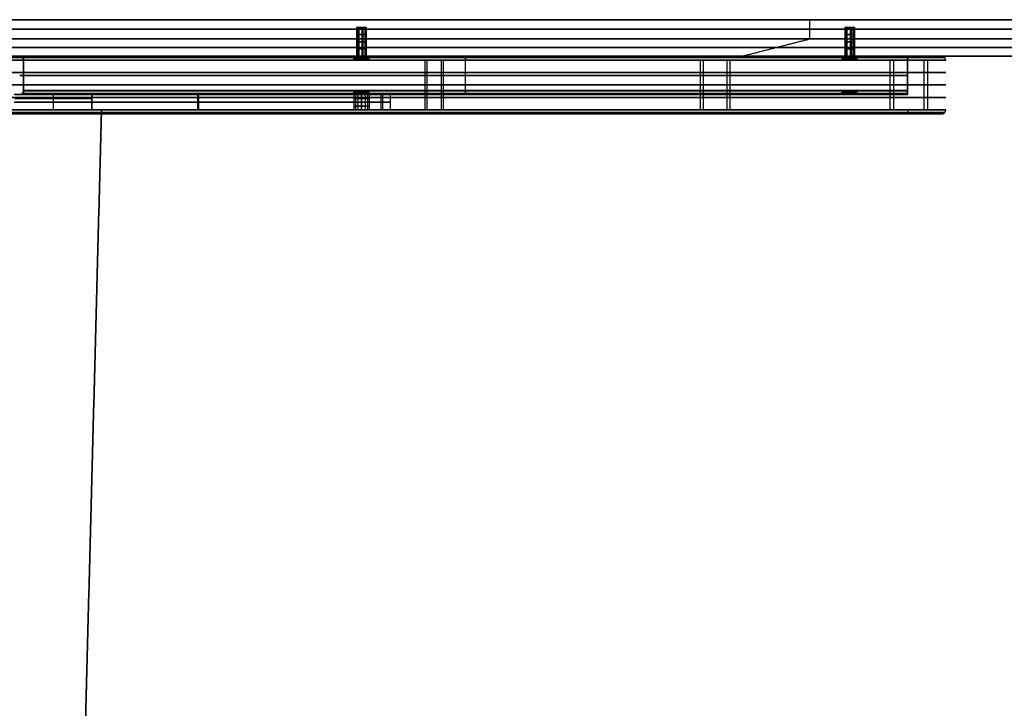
# Model space of a CAD drawing. Header units: millimetres. Extents: x -849 to 849, y -7 to 710.
# Tile 24 of 25: x 13 to 525, y 352 to 710. Entities that reach past the tile are written whole.
import ezdxf

# ---------------------------------------------------------------- set-up
doc = ezdxf.new("R2010")
doc.units = ezdxf.units.MM
doc.header["$MEASUREMENT"] = 0
for name, color, linetype in [('IGES LEVEL 10', 7, 'Continuous'), ('IGES LEVEL 11', 7, 'Continuous'), ('IGES LEVEL 13', 7, 'Continuous'), ('IGES LEVEL 15', 7, 'Continuous'), ('IGES LEVEL 3', 7, 'Continuous'), ('IGES LEVEL 8', 7, 'Continuous')]:
    doc.layers.add(name, color=color, linetype=linetype)

msp = doc.modelspace()

# ---------------------------------------------------------------- linework, layer by layer
at = {"layer": 'IGES LEVEL 10', "extrusion": (0, 1, 0)}
for centre, radius in [((0, 0, 691), 477.1), ((0, 0, 691), 492.9), ((0, 0, 689), 492.9), ((0, 0, 689), 477.1), ((0, 0, 688.9), 495), ((0, 0, 688.9), 477), ((0, 0, 688.9), 493), ((0, 0, 688.9), 475), ((0, 0, 663.1), 495), ((0, 0, 663.1), 477), ((0, 0, 663.1), 493), ((0, 0, 663.1), 475), ((0, 0, 663), 477.1), ((0, 0, 663), 492.9), ((0, 0, 661), 492.9), ((0, 0, 661), 477.1)]:
    msp.add_arc(centre, radius, 90, 270, dxfattribs=at)
at = {"layer": 'IGES LEVEL 10', "color": 253, "extrusion": (0, 1, 0)}
for centre, radius in [((0, 0, 691), 492.9), ((0, 0, 691), 477.1), ((0, 0, 691), 477.1), ((0, 0, 691), 492.9), ((0, 0, 689), 492.9), ((0, 0, 689), 477.1), ((0, 0, 689), 492.9), ((0, 0, 689), 477.1), ((0, 0, 688.9), 475), ((0, 0, 688.9), 495), ((0, 0, 688.9), 495), ((0, 0, 688.9), 493), ((0, 0, 688.9), 477), ((0, 0, 688.9), 477), ((0, 0, 688.9), 493), ((0, 0, 688.9), 475), ((0, 0, 682.45), 495), ((0, 0, 682.45), 477), ((0, 0, 682.45), 493), ((0, 0, 682.45), 475), ((0, 0, 676), 495), ((0, 0, 676), 477), ((0, 0, 676), 493), ((0, 0, 676), 475), ((0, 0, 669.55), 495), ((0, 0, 669.55), 477), ((0, 0, 669.55), 493), ((0, 0, 669.55), 475), ((0, 0, 663.1), 495), ((0, 0, 663.1), 495), ((0, 0, 663.1), 475), ((0, 0, 663.1), 477), ((0, 0, 663.1), 477), ((0, 0, 663.1), 493), ((0, 0, 663.1), 493), ((0, 0, 663.1), 475), ((0, 0, 663), 477.1), ((0, 0, 663), 492.9), ((0, 0, 663), 477.1), ((0, 0, 663), 492.9), ((0, 0, 661), 477.1), ((0, 0, 661), 492.9), ((0, 0, 661), 492.9), ((0, 0, 661), 477.1)]:
    msp.add_arc(centre, radius, 90, 270, dxfattribs=at)
at = {"layer": 'IGES LEVEL 10', "color": 253}
for points, weights in [([(0, 690.38, -475.62), (951.23, 690.38, -475.62), (951.23, 690.38, 475.62), (0, 690.38, 475.62)], [0.816490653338, 0.272163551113, 0.272163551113, 0.816490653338]), ([(0, 690.38, -494.38), (988.77, 690.38, -494.38), (988.77, 690.38, 494.38), (0, 690.38, 494.38)], [0.816490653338, 0.272163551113, 0.272163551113, 0.816490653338]), ([(0, 688.97, -492.97), (985.94, 688.97, -492.97), (985.94, 688.97, 492.97), (0, 688.97, 492.97)], [0.816490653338, 0.272163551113, 0.272163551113, 0.816490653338]), ([(0, 688.97, -477.03), (954.06, 688.97, -477.03), (954.06, 688.97, 477.03), (0, 688.97, 477.03)], [0.816490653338, 0.272163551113, 0.272163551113, 0.816490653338]), ([(477.1, 691), (475.87, 691), (475, 690.13), (475, 688.9)], [0.478289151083, 0.384897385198, 0.384897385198, 0.478289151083]), ([(477.1, 689), (477.04, 689), (477, 688.96), (477, 688.9)], [0.478289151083, 0.384897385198, 0.384897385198, 0.478289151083]), ([(495, 688.9), (495, 690.13), (494.13, 691), (492.9, 691)], [0.478289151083, 0.384897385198, 0.384897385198, 0.478289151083]), ([(493, 688.9), (493, 688.96), (492.96, 689), (492.9, 689)], [0.478289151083, 0.384897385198, 0.384897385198, 0.478289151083]), ([(0, 663.03, -477.03), (954.06, 663.03, -477.03), (954.06, 663.03, 477.03), (0, 663.03, 477.03)], [0.816490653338, 0.272163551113, 0.272163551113, 0.816490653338]), ([(0, 663.03, -492.97), (985.94, 663.03, -492.97), (985.94, 663.03, 492.97), (0, 663.03, 492.97)], [0.816490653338, 0.272163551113, 0.272163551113, 0.816490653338]), ([(0, 661.62, -494.38), (988.77, 661.62, -494.38), (988.77, 661.62, 494.38), (0, 661.62, 494.38)], [0.816490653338, 0.272163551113, 0.272163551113, 0.816490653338]), ([(0, 661.62, -475.62), (951.23, 661.62, -475.62), (951.23, 661.62, 475.62), (0, 661.62, 475.62)], [0.816490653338, 0.272163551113, 0.272163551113, 0.816490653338]), ([(475, 663.1), (475, 661.87), (475.87, 661), (477.1, 661)], [0.478289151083, 0.384897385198, 0.384897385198, 0.478289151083]), ([(477, 663.1), (477, 663.04), (477.04, 663), (477.1, 663)], [0.478289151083, 0.384897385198, 0.384897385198, 0.478289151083]), ([(492.9, 661), (494.13, 661), (495, 661.87), (495, 663.1)], [0.478289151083, 0.384897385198, 0.384897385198, 0.478289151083]), ([(492.9, 663), (492.96, 663), (493, 663.04), (493, 663.1)], [0.478289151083, 0.384897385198, 0.384897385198, 0.478289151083])]:
    msp.add_rational_spline(points, weights, degree=3, dxfattribs=at)
for points in [[(223.91, 688.9, 418.91), (223.91, 676, 418.91), (223.91, 663.1, 418.91)], [(224.86, 688.9, 420.68), (224.86, 676, 420.68), (224.86, 663.1, 420.68)], [(232.4, 688.9, 434.79), (232.4, 676, 434.79), (232.4, 663.1, 434.79)], [(233.34, 688.9, 436.55), (233.34, 676, 436.55), (233.34, 663.1, 436.55)], [(367.18, 688.9, -301.34), (367.18, 676, -301.34), (367.18, 663.1, -301.34)], [(368.73, 688.9, -302.61), (368.73, 676, -302.61), (368.73, 663.1, -302.61)], [(381.09, 688.9, -312.76), (381.09, 676, -312.76), (381.09, 663.1, -312.76)], [(382.64, 688.9, -314.02), (382.64, 676, -314.02), (382.64, 663.1, -314.02)], [(465.87, 688.9, 92.67), (465.87, 676, 92.67), (465.87, 663.1, 92.67)], [(467.83, 688.9, 93.06), (467.83, 676, 93.06), (467.83, 663.1, 93.06)], [(477.1, 691), (485, 691), (492.9, 691)], [(477.1, 689), (485, 689), (492.9, 689)], [(483.53, 688.9, 96.18), (483.53, 676, 96.18), (483.53, 663.1, 96.18)], [(485.49, 688.9, 96.57), (485.49, 676, 96.57), (485.49, 663.1, 96.57)], [(477.1, 663), (485, 663), (492.9, 663)], [(477.1, 661), (485, 661), (492.9, 661)]]:
    msp.add_open_spline(points, degree=2, dxfattribs=at)
at = {"layer": 'IGES LEVEL 11', "extrusion": (1, 0, -7.10543e-15)}
for centre, radius, start, end in [((688.9, 12.9, 15), 2.1, 0, 90), ((688.9, -12.9, 15), 2.1, 270, 0), ((688.9, -12.9, 15), 0.1, 270, 0), ((688.9, 12.9, 15), 0.1, 0, 90)]:
    msp.add_arc(centre, radius, start, end, dxfattribs=at)
at = {"layer": 'IGES LEVEL 11', "color": 253, "extrusion": (1, 0, -7.10543e-15)}
for centre, radius, start, end in [((688.9, 12.9, 15), 2.1, 0, 90), ((688.9, -12.9, 15), 2.1, 270, 0), ((688.9, 12.9, 15), 2.1, 0, 90), ((688.9, -12.9, 15), 2.1, 270, 0), ((688.9, -12.9, 15), 0.1, 270, 0), ((688.9, 12.9, 15), 0.1, 0, 90), ((688.9, -12.9, 15), 0.1, 270, 0), ((688.9, 12.9, 15), 0.1, 0, 90)]:
    msp.add_arc(centre, radius, start, end, dxfattribs=at)
at = {"layer": 'IGES LEVEL 11', "extrusion": (0, 1, 0)}
for centre, start, end in [((-190.9, 0, 691), 270, 90), ((-190.9, 0, 689), 270, 90), ((-190.9, 0, 691), 90, 270), ((-190.9, 0, 689), 90, 270), ((-445, 0, 691), 270, 90), ((-445, 0, 689), 270, 90), ((-445, 0, 691), 90, 270), ((-445, 0, 689), 90, 270), ((-190.9, 0, 673), 270, 90), ((-190.9, 0, 673), 90, 270), ((-445, 0, 673), 270, 90), ((-445, 0, 673), 90, 270), ((-190.9, 0, 671), 270, 90), ((-190.9, 0, 671), 90, 270), ((-445, 0, 671), 270, 90), ((-445, 0, 671), 90, 270)]:
    msp.add_arc(centre, 4, start, end, dxfattribs=at)
at = {"layer": 'IGES LEVEL 11', "color": 253, "extrusion": (0, 1, 0)}
for centre, start, end in [((-190.9, 0, 691), 270, 90), ((-190.9, 0, 690.5), 270, 90), ((-190.9, 0, 690), 270, 90), ((-190.9, 0, 689.5), 270, 90), ((-190.9, 0, 689), 270, 90), ((-190.9, 0, 689), 270, 90), ((-190.9, 0, 691), 90, 270), ((-190.9, 0, 690.5), 90, 270), ((-190.9, 0, 690), 90, 270), ((-190.9, 0, 689.5), 90, 270), ((-190.9, 0, 689), 90, 270), ((-190.9, 0, 689), 90, 270), ((-445, 0, 691), 270, 90), ((-445, 0, 690.5), 270, 90), ((-445, 0, 690), 270, 90), ((-445, 0, 689.5), 270, 90), ((-445, 0, 689), 270, 90), ((-445, 0, 689), 270, 90), ((-445, 0, 691), 90, 270), ((-445, 0, 690.5), 90, 270), ((-445, 0, 690), 90, 270), ((-445, 0, 689.5), 90, 270), ((-445, 0, 689), 90, 270), ((-445, 0, 689), 90, 270), ((-190.9, 0, 673), 270, 90), ((-190.9, 0, 673), 270, 90), ((-190.9, 0, 672.5), 270, 90), ((-190.9, 0, 672), 270, 90), ((-190.9, 0, 671.5), 270, 90), ((-190.9, 0, 673), 90, 270), ((-190.9, 0, 673), 90, 270), ((-190.9, 0, 672.5), 90, 270), ((-190.9, 0, 672), 90, 270), ((-190.9, 0, 671.5), 90, 270), ((-445, 0, 673), 270, 90), ((-445, 0, 673), 270, 90), ((-445, 0, 672.5), 270, 90), ((-445, 0, 672), 270, 90), ((-445, 0, 671.5), 270, 90), ((-445, 0, 673), 90, 270), ((-445, 0, 673), 90, 270), ((-445, 0, 672.5), 90, 270), ((-445, 0, 672), 90, 270), ((-445, 0, 671.5), 90, 270), ((-190.9, 0, 671), 270, 90), ((-190.9, 0, 671), 90, 270), ((-445, 0, 671), 270, 90), ((-445, 0, 671), 90, 270)]:
    msp.add_arc(centre, 4, start, end, dxfattribs=at)
at = {"layer": 'IGES LEVEL 11', "color": 253, "extrusion": (1, 0, 0)}
for centre, radius, start, end in [((688.9, 12.9, 245), 2.1, 360, 90), ((688.9, -12.9, 245), 2.1, 270, 360), ((688.9, -12.9, 245), 0.1, 270, 360), ((688.9, 12.9, 245), 0.1, 0, 90), ((688.9, -12.9, 475), 2.1, 270, 0), ((688.9, 12.9, 475), 2.1, 0, 90), ((688.9, 12.9, 475), 2.1, 0, 90), ((688.9, -12.9, 475), 2.1, 270, 0), ((688.9, 12.9, 475), 0.1, 0, 90), ((688.9, -12.9, 475), 0.1, 270, 0), ((688.9, -12.9, 475), 0.1, 270, 0), ((688.9, 12.9, 475), 0.1, 0, 90), ((673.1, 12.9, 245), 0.1, 90, 180), ((673.1, -12.9, 245), 0.1, 180, 270), ((673.1, -12.9, 245), 2.1, 180, 270), ((673.1, 12.9, 245), 2.1, 90, 180), ((673.1, 12.9, 475), 2.1, 90, 180), ((673.1, -12.9, 475), 2.1, 180, 270), ((673.1, -12.9, 475), 0.1, 180, 270), ((673.1, 12.9, 475), 0.1, 90, 180), ((673.1, 12.9, 475), 0.1, 90, 180), ((673.1, -12.9, 475), 0.1, 180, 270), ((673.1, -12.9, 475), 2.1, 180, 270), ((673.1, 12.9, 475), 2.1, 90, 180)]:
    msp.add_arc(centre, radius, start, end, dxfattribs=at)
at = {"layer": 'IGES LEVEL 11', "extrusion": (1, 0, 0)}
for centre, radius, start, end in [((688.9, 12.9, 475), 2.1, 0, 90), ((688.9, -12.9, 475), 2.1, 270, 0), ((688.9, -12.9, 475), 0.1, 270, 0), ((688.9, 12.9, 475), 0.1, 0, 90), ((673.1, 12.9, 475), 0.1, 90, 180), ((673.1, -12.9, 475), 0.1, 180, 270), ((673.1, -12.9, 475), 2.1, 180, 270), ((673.1, 12.9, 475), 2.1, 90, 180)]:
    msp.add_arc(centre, radius, start, end, dxfattribs=at)
at = {"layer": 'IGES LEVEL 11', "extrusion": (1, 5.04871e-29, -7.10543e-15)}
for radius in [0.1, 2.1]:
    msp.add_arc((673.1, 12.9, 15), radius, 90, 180, dxfattribs=at)
at = {"layer": 'IGES LEVEL 11', "extrusion": (1, 1.00974e-28, -7.10543e-15)}
for radius in [0.1, 2.1]:
    msp.add_arc((673.1, -12.9, 15), radius, 180, 270, dxfattribs=at)
at = {"layer": 'IGES LEVEL 11', "color": 253, "extrusion": (1, 5.04871e-29, -7.10543e-15)}
for radius in [2.1, 0.1, 0.1, 2.1]:
    msp.add_arc((673.1, 12.9, 15), radius, 90, 180, dxfattribs=at)
at = {"layer": 'IGES LEVEL 11', "color": 253, "extrusion": (1, 1.00974e-28, -7.10543e-15)}
for radius in [2.1, 0.1, 0.1, 2.1]:
    msp.add_arc((673.1, -12.9, 15), radius, 180, 270, dxfattribs=at)
at = {"layer": 'IGES LEVEL 11'}
for points in [[(15, 691, 12.9), (15, 691), (15, 691, -12.9)], [(475, 691, 12.9), (245, 691, 12.9), (15, 691, 12.9)], [(15, 691, -12.9), (245, 691, -12.9), (475, 691, -12.9)], [(15, 689, -12.9), (245, 689, -12.9), (475, 689, -12.9)], [(15, 689, 12.9), (15, 689), (15, 689, -12.9)], [(475, 689, 12.9), (245, 689, 12.9), (15, 689, 12.9)], [(15, 688.9, -15), (15, 681, -15), (15, 673.1, -15)], [(15, 673.1, 13), (15, 681, 13), (15, 688.9, 13)], [(15, 688.9, -13), (15, 681, -13), (15, 673.1, -13)], [(475, 688.9, -13), (245, 688.9, -13), (15, 688.9, -13)], [(15, 688.9, 13), (245, 688.9, 13), (475, 688.9, 13)], [(15, 673.1, 15), (15, 681, 15), (15, 688.9, 15)], [(15, 688.9, 15), (245, 688.9, 15), (475, 688.9, 15)], [(475, 688.9, -15), (245, 688.9, -15), (15, 688.9, -15)], [(190.9, 691, -4), (190.9, 690, -4), (190.9, 689, -4)], [(190.9, 689, 4), (190.9, 690, 4), (190.9, 691, 4)], [(445, 691, -4), (445, 690, -4), (445, 689, -4)], [(445, 689, 4), (445, 690, 4), (445, 691, 4)], [(475, 691, -12.9), (475, 691), (475, 691, 12.9)], [(475, 689, -12.9), (475, 689), (475, 689, 12.9)], [(475, 673.1, -15), (475, 681, -15), (475, 688.9, -15)], [(475, 688.9, 13), (475, 681, 13), (475, 673.1, 13)], [(475, 673.1, -13), (475, 681, -13), (475, 688.9, -13)], [(475, 688.9, 15), (475, 681, 15), (475, 673.1, 15)], [(475, 673.1, 13), (245, 673.1, 13), (15, 673.1, 13)], [(15, 673.1, -13), (245, 673.1, -13), (475, 673.1, -13)], [(15, 673.1, -15), (245, 673.1, -15), (475, 673.1, -15)], [(475, 673.1, 15), (245, 673.1, 15), (15, 673.1, 15)], [(15, 673, 12.9), (245, 673, 12.9), (475, 673, 12.9)], [(15, 673, -12.9), (15, 673), (15, 673, 12.9)], [(475, 673, -12.9), (245, 673, -12.9), (15, 673, -12.9)], [(190.9, 673, -4), (190.9, 672, -4), (190.9, 671, -4)], [(190.9, 671, 4), (190.9, 672, 4), (190.9, 673, 4)], [(445, 673, -4), (445, 672, -4), (445, 671, -4)], [(445, 671, 4), (445, 672, 4), (445, 673, 4)], [(475, 673, 12.9), (475, 673), (475, 673, -12.9)], [(15, 671, -12.9), (15, 671), (15, 671, 12.9)], [(475, 671, -12.9), (245, 671, -12.9), (15, 671, -12.9)], [(15, 671, 12.9), (245, 671, 12.9), (475, 671, 12.9)], [(475, 671, 12.9), (475, 671), (475, 671, -12.9)]]:
    msp.add_open_spline(points, degree=2, dxfattribs=at)
at = {"layer": 'IGES LEVEL 11', "color": 253}
for points in [[(15, 691, -12.9), (15, 691), (15, 691, 12.9)], [(15, 689), (15, 690), (15, 691)], [(475, 691, 12.9), (245, 691, 12.9), (15, 691, 12.9)], [(15, 691, 12.9), (15, 691), (15, 691, -12.9)], [(15, 691, -12.9), (245, 691, -12.9), (475, 691, -12.9)], [(475, 691, 12.9), (245, 691, 12.9), (15, 691, 12.9)], [(15, 691), (100.95, 691), (186.9, 691)], [(15, 691, -12.9), (245, 691, -12.9), (475, 691, -12.9)], [(475, 690.52, 14.23), (245, 690.52, 14.23), (15, 690.52, 14.23)], [(475, 690.38, -14.38), (245, 690.38, -14.38), (15, 690.38, -14.38)], [(15, 689, 12.9), (15, 689), (15, 689, -12.9)], [(15, 689, -12.9), (245, 689, -12.9), (475, 689, -12.9)], [(15, 689, 12.9), (15, 689), (15, 689, -12.9)], [(15, 689, -12.9), (245, 689, -12.9), (475, 689, -12.9)], [(475, 689, 12.9), (245, 689, 12.9), (15, 689, 12.9)], [(15, 689), (100.95, 689), (186.9, 689)], [(475, 689, 12.9), (245, 689, 12.9), (15, 689, 12.9)], [(475, 688.98, 12.96), (245, 688.98, 12.96), (15, 688.98, 12.96)], [(475, 688.97, -12.97), (245, 688.97, -12.97), (15, 688.97, -12.97)], [(15, 688.9, 15), (15, 681, 15), (15, 673.1, 15)], [(15, 673.1, -15), (15, 681, -15), (15, 688.9, -15)], [(15, 688.9, -13), (15, 681, -13), (15, 673.1, -13)], [(15, 673.1, 13), (15, 681, 13), (15, 688.9, 13)], [(475, 688.9, -15), (245, 688.9, -15), (15, 688.9, -15)], [(15, 688.9, -15), (15, 681, -15), (15, 673.1, -15)], [(15, 673.1, 13), (15, 681, 13), (15, 688.9, 13)], [(15, 688.9, 13), (245, 688.9, 13), (475, 688.9, 13)], [(475, 688.9, -13), (245, 688.9, -13), (15, 688.9, -13)], [(15, 688.9, -13), (15, 681, -13), (15, 673.1, -13)], [(475, 688.9, -13), (245, 688.9, -13), (15, 688.9, -13)], [(15, 688.9, 13), (245, 688.9, 13), (475, 688.9, 13)], [(15, 673.1, 15), (15, 681, 15), (15, 688.9, 15)], [(15, 688.9, 15), (245, 688.9, 15), (475, 688.9, 15)], [(15, 688.9, 15), (245, 688.9, 15), (475, 688.9, 15)], [(475, 688.9, -15), (245, 688.9, -15), (15, 688.9, -15)], [(186.98, 689, -0.78), (186.98, 690, -0.78), (186.98, 691, -0.78)], [(187.81, 689, 2.54), (187.81, 690, 2.54), (187.81, 691, 2.54)], [(189.01, 689, -3.53), (189.01, 690, -3.53), (189.01, 691, -3.53)], [(190.9, 689, -4), (190.9, 690, -4), (190.9, 691, -4)], [(190.9, 691, 4), (190.9, 690, 4), (190.9, 689, 4)], [(190.9, 689, 4), (190.9, 690, 4), (190.9, 691, 4)], [(190.9, 691, -4), (190.9, 690, -4), (190.9, 689, -4)], [(192.79, 689, -3.53), (192.79, 690, -3.53), (192.79, 691, -3.53)], [(193.99, 689, 2.54), (193.99, 690, 2.54), (193.99, 691, 2.54)], [(194.82, 689, -0.78), (194.82, 690, -0.78), (194.82, 691, -0.78)], [(194.9, 691), (317.95, 691), (441, 691)], [(194.9, 689), (317.95, 689), (441, 689)], [(245, 691, 12.9), (245, 691), (245, 691, -12.9)], [(245, 689, 12.9), (245, 689), (245, 689, -12.9)], [(245, 673.1, -15), (245, 681, -15), (245, 688.9, -15)], [(245, 673.1, 13), (245, 681, 13), (245, 688.9, 13)], [(245, 673.1, -13), (245, 681, -13), (245, 688.9, -13)], [(245, 673.1, 15), (245, 681, 15), (245, 688.9, 15)], [(441.08, 689, -0.78), (441.08, 690, -0.78), (441.08, 691, -0.78)], [(441.91, 689, 2.54), (441.91, 690, 2.54), (441.91, 691, 2.54)], [(443.11, 689, -3.53), (443.11, 690, -3.53), (443.11, 691, -3.53)], [(445, 689, -4), (445, 690, -4), (445, 691, -4)], [(445, 691, 4), (445, 690, 4), (445, 689, 4)], [(445, 689, 4), (445, 690, 4), (445, 691, 4)], [(445, 691, -4), (445, 690, -4), (445, 689, -4)], [(446.89, 689, -3.53), (446.89, 690, -3.53), (446.89, 691, -3.53)], [(448.09, 689, 2.54), (448.09, 690, 2.54), (448.09, 691, 2.54)], [(448.92, 689, -0.78), (448.92, 690, -0.78), (448.92, 691, -0.78)], [(449, 691), (462, 691), (475, 691)], [(449, 689), (462, 689), (475, 689)], [(475, 691, -12.9), (475, 691), (475, 691, 12.9)], [(475, 689), (475, 690), (475, 691)], [(475, 691, -12.9), (475, 691), (475, 691, 12.9)], [(475, 689, 12.9), (475, 689), (475, 689, -12.9)], [(475, 689, -12.9), (475, 689), (475, 689, 12.9)], [(475, 688.9, 15), (475, 681, 15), (475, 673.1, 15)], [(475, 673.1, -15), (475, 681, -15), (475, 688.9, -15)], [(475, 688.9, -13), (475, 681, -13), (475, 673.1, -13)], [(475, 673.1, 13), (475, 681, 13), (475, 688.9, 13)], [(475, 673.1, -15), (475, 681, -15), (475, 688.9, -15)], [(475, 688.9, 13), (475, 681, 13), (475, 673.1, 13)], [(475, 673.1, -13), (475, 681, -13), (475, 688.9, -13)], [(475, 688.9, 15), (475, 681, 15), (475, 673.1, 15)], [(15, 681, 15), (15, 681, 14), (15, 681, 13)], [(15, 681, -13), (15, 681, -14), (15, 681, -15)], [(15, 681, -15), (245, 681, -15), (475, 681, -15)], [(475, 681, 13), (245, 681, 13), (15, 681, 13)], [(15, 681, -13), (245, 681, -13), (475, 681, -13)], [(475, 681, 15), (245, 681, 15), (15, 681, 15)], [(475, 681, 15), (475, 681, 14), (475, 681, 13)], [(475, 681, -13), (475, 681, -14), (475, 681, -15)], [(15, 673.1, -15), (245, 673.1, -15), (475, 673.1, -15)], [(475, 673.1, 13), (245, 673.1, 13), (15, 673.1, 13)], [(475, 673.1, 13), (245, 673.1, 13), (15, 673.1, 13)], [(15, 673.1, -13), (245, 673.1, -13), (475, 673.1, -13)], [(15, 673.1, -13), (245, 673.1, -13), (475, 673.1, -13)], [(15, 673.1, -15), (245, 673.1, -15), (475, 673.1, -15)], [(475, 673.1, 15), (245, 673.1, 15), (15, 673.1, 15)], [(475, 673.1, 15), (245, 673.1, 15), (15, 673.1, 15)], [(475, 673.03, -12.97), (245, 673.03, -12.97), (15, 673.03, -12.97)], [(475, 673.02, 12.96), (245, 673.02, 12.96), (15, 673.02, 12.96)], [(15, 673, -12.9), (15, 673), (15, 673, 12.9)], [(15, 671), (15, 672), (15, 673)], [(15, 673, 12.9), (245, 673, 12.9), (475, 673, 12.9)], [(15, 673, -12.9), (15, 673), (15, 673, 12.9)], [(15, 673, 12.9), (245, 673, 12.9), (475, 673, 12.9)], [(475, 673, -12.9), (245, 673, -12.9), (15, 673, -12.9)], [(15, 673), (100.95, 673), (186.9, 673)], [(475, 673, -12.9), (245, 673, -12.9), (15, 673, -12.9)], [(475, 671.62, -14.38), (245, 671.62, -14.38), (15, 671.62, -14.38)], [(475, 671.48, 14.23), (245, 671.48, 14.23), (15, 671.48, 14.23)], [(186.98, 671, -0.78), (186.98, 672, -0.78), (186.98, 673, -0.78)], [(187.81, 671, 2.54), (187.81, 672, 2.54), (187.81, 673, 2.54)], [(189.01, 671, -3.53), (189.01, 672, -3.53), (189.01, 673, -3.53)], [(190.9, 671, -4), (190.9, 672, -4), (190.9, 673, -4)], [(190.9, 673, 4), (190.9, 672, 4), (190.9, 671, 4)], [(190.9, 671, 4), (190.9, 672, 4), (190.9, 673, 4)], [(190.9, 673, -4), (190.9, 672, -4), (190.9, 671, -4)], [(192.79, 671, -3.53), (192.79, 672, -3.53), (192.79, 673, -3.53)], [(193.99, 671, 2.54), (193.99, 672, 2.54), (193.99, 673, 2.54)], [(194.82, 671, -0.78), (194.82, 672, -0.78), (194.82, 673, -0.78)], [(194.9, 673), (317.95, 673), (441, 673)], [(245, 673, -12.9), (245, 673), (245, 673, 12.9)], [(441.08, 671, -0.78), (441.08, 672, -0.78), (441.08, 673, -0.78)], [(441.91, 671, 2.54), (441.91, 672, 2.54), (441.91, 673, 2.54)], [(443.11, 671, -3.53), (443.11, 672, -3.53), (443.11, 673, -3.53)], [(445, 671, -4), (445, 672, -4), (445, 673, -4)], [(445, 673, 4), (445, 672, 4), (445, 671, 4)], [(445, 671, 4), (445, 672, 4), (445, 673, 4)], [(445, 673, -4), (445, 672, -4), (445, 671, -4)], [(446.89, 671, -3.53), (446.89, 672, -3.53), (446.89, 673, -3.53)], [(448.09, 671, 2.54), (448.09, 672, 2.54), (448.09, 673, 2.54)], [(448.92, 671, -0.78), (448.92, 672, -0.78), (448.92, 673, -0.78)], [(449, 673), (462, 673), (475, 673)], [(475, 673, -12.9), (475, 673), (475, 673, 12.9)], [(475, 671), (475, 672), (475, 673)], [(475, 673, 12.9), (475, 673), (475, 673, -12.9)], [(15, 671, 12.9), (15, 671), (15, 671, -12.9)], [(475, 671, -12.9), (245, 671, -12.9), (15, 671, -12.9)], [(15, 671, -12.9), (15, 671), (15, 671, 12.9)], [(15, 671, 12.9), (245, 671, 12.9), (475, 671, 12.9)], [(475, 671, -12.9), (245, 671, -12.9), (15, 671, -12.9)], [(15, 671), (100.95, 671), (186.9, 671)], [(15, 671, 12.9), (245, 671, 12.9), (475, 671, 12.9)], [(194.9, 671), (317.95, 671), (441, 671)], [(245, 671, -12.9), (245, 671), (245, 671, 12.9)], [(449, 671), (462, 671), (475, 671)], [(475, 671, 12.9), (475, 671), (475, 671, -12.9)], [(475, 671, 12.9), (475, 671), (475, 671, -12.9)]]:
    msp.add_open_spline(points, degree=2, dxfattribs=at)
for points, knots in [([(190.9, 691, -4), (189.93, 691, -4), (189, 691, -3.65), (187.94, 691, -2.72), (187.67, 691, -2.4), (187.09, 691, -1.4), (186.9, 691, -0.71), (186.9, 691, 0.71), (187.09, 691, 1.4), (187.67, 691, 2.4), (187.94, 691, 2.72), (189, 691, 3.65), (189.93, 691, 4), (190.9, 691, 4)], [0, 0, 0, 0, 0.227769, 0.227769, 0.333071, 0.333071, 0.499998, 0.499998, 0.666957, 0.666957, 0.772207, 0.772207, 1, 1, 1, 1]), ([(190.9, 691, 4), (191.87, 691, 4), (192.8, 691, 3.65), (193.86, 691, 2.72), (194.13, 691, 2.4), (194.71, 691, 1.4), (194.9, 691, 0.71), (194.9, 691, -0.71), (194.71, 691, -1.4), (194.13, 691, -2.4), (193.86, 691, -2.72), (192.8, 691, -3.65), (191.87, 691, -4), (190.9, 691, -4)], [1, 1, 1, 1, 1.227769, 1.227769, 1.333071, 1.333071, 1.499998, 1.499998, 1.666957, 1.666957, 1.772207, 1.772207, 2, 2, 2, 2]), ([(445, 691, -4), (444.03, 691, -4), (443.1, 691, -3.65), (442.04, 691, -2.72), (441.77, 691, -2.4), (441.19, 691, -1.4), (441, 691, -0.71), (441, 691, 0.71), (441.19, 691, 1.4), (441.77, 691, 2.4), (442.04, 691, 2.72), (443.1, 691, 3.65), (444.03, 691, 4), (445, 691, 4)], [0, 0, 0, 0, 0.227769, 0.227769, 0.333071, 0.333071, 0.499998, 0.499998, 0.666957, 0.666957, 0.772207, 0.772207, 1, 1, 1, 1]), ([(445, 691, 4), (445.97, 691, 4), (446.9, 691, 3.65), (447.96, 691, 2.72), (448.23, 691, 2.4), (448.81, 691, 1.4), (449, 691, 0.71), (449, 691, -0.71), (448.81, 691, -1.4), (448.23, 691, -2.4), (447.96, 691, -2.72), (446.9, 691, -3.65), (445.97, 691, -4), (445, 691, -4)], [1, 1, 1, 1, 1.227769, 1.227769, 1.333071, 1.333071, 1.499998, 1.499998, 1.666957, 1.666957, 1.772207, 1.772207, 2, 2, 2, 2]), ([(190.9, 671, 4), (189.93, 671, 4), (189, 671, 3.65), (187.94, 671, 2.72), (187.67, 671, 2.4), (187.09, 671, 1.4), (186.9, 671, 0.71), (186.9, 671, -0.71), (187.09, 671, -1.4), (187.67, 671, -2.4), (187.94, 671, -2.72), (189, 671, -3.65), (189.93, 671, -4), (190.9, 671, -4)], [0, 0, 0, 0, 0.227769, 0.227769, 0.333071, 0.333071, 0.499998, 0.499998, 0.666957, 0.666957, 0.772207, 0.772207, 1, 1, 1, 1]), ([(190.9, 671, -4), (191.87, 671, -4), (192.8, 671, -3.65), (193.86, 671, -2.72), (194.13, 671, -2.4), (194.71, 671, -1.4), (194.9, 671, -0.71), (194.9, 671, 0.71), (194.71, 671, 1.4), (194.13, 671, 2.4), (193.86, 671, 2.72), (192.8, 671, 3.65), (191.87, 671, 4), (190.9, 671, 4)], [1, 1, 1, 1, 1.227769, 1.227769, 1.333071, 1.333071, 1.499998, 1.499998, 1.666957, 1.666957, 1.772207, 1.772207, 2, 2, 2, 2]), ([(445, 671, 4), (444.03, 671, 4), (443.1, 671, 3.65), (442.04, 671, 2.72), (441.77, 671, 2.4), (441.19, 671, 1.4), (441, 671, 0.71), (441, 671, -0.71), (441.19, 671, -1.4), (441.77, 671, -2.4), (442.04, 671, -2.72), (443.1, 671, -3.65), (444.03, 671, -4), (445, 671, -4)], [0, 0, 0, 0, 0.227769, 0.227769, 0.333071, 0.333071, 0.499998, 0.499998, 0.666957, 0.666957, 0.772207, 0.772207, 1, 1, 1, 1]), ([(445, 671, -4), (445.97, 671, -4), (446.9, 671, -3.65), (447.96, 671, -2.72), (448.23, 671, -2.4), (448.81, 671, -1.4), (449, 671, -0.71), (449, 671, 0.71), (448.81, 671, 1.4), (448.23, 671, 2.4), (447.96, 671, 2.72), (446.9, 671, 3.65), (445.97, 671, 4), (445, 671, 4)], [1, 1, 1, 1, 1.227769, 1.227769, 1.333071, 1.333071, 1.499998, 1.499998, 1.666957, 1.666957, 1.772207, 1.772207, 2, 2, 2, 2])]:
    msp.add_open_spline(points, degree=3, knots=knots, dxfattribs=at)
at = {"layer": 'IGES LEVEL 13', "color": 253}
for centre, start, end in [((12.9, 688.9), 0, 90), ((12.9, 673.1), 270, 360)]:
    msp.add_arc(centre, 2.1, start, end, dxfattribs=at)
at = {"layer": 'IGES LEVEL 13', "color": 253, "extrusion": (0, 1, 0)}
for start, end in [(91.5683, 91.8096), (268.1904, 268.4317)]:
    msp.add_arc((0, 0, 681), 475, start, end, dxfattribs=at)
at = {"layer": 'IGES LEVEL 13'}
for points in [[(12.9, 691, 474.82), (13.45, 691, 474.81), (14, 690.77, 474.79), (14.77, 690, 474.77), (15, 689.45, 474.76), (15, 688.9, 474.76)], [(15, 688.9, -474.76), (15, 689.45, -474.76), (14.77, 690, -474.77), (14, 690.77, -474.79), (13.45, 691, -474.81), (12.9, 691, -474.82)], [(15, 673.1, 474.76), (15, 672.55, 474.76), (14.77, 672, 474.77), (14, 671.23, 474.79), (13.45, 671, 474.81), (12.9, 671, 474.82)], [(12.9, 671, -474.82), (13.45, 671, -474.81), (14, 671.23, -474.79), (14.77, 672, -474.77), (15, 672.54, -474.76), (15, 673.1, -474.76)]]:
    msp.add_open_spline(points, degree=3, knots=[0, 0, 0, 0, 0.5, 0.5, 1, 1, 1, 1], dxfattribs=at)
at = {"layer": 'IGES LEVEL 13', "color": 253}
for points, knots in [([(15, 688.9, 474.76), (15, 689.45, 474.76), (14.77, 690, 474.77), (14, 690.77, 474.79), (13.45, 691, 474.81), (12.9, 691, 474.82)], [2.054322, 2.054322, 2.054322, 2.054322, 2.554322, 2.554322, 3.054322, 3.054322, 3.054322, 3.054322]), ([(12.9, 691, -474.82), (13.45, 691, -474.81), (14, 690.77, -474.79), (14.77, 690, -474.77), (15, 689.45, -474.76), (15, 688.9, -474.76)], [1.027161, 1.027161, 1.027161, 1.027161, 1.527161, 1.527161, 2.027161, 2.027161, 2.027161, 2.027161]), ([(15, 688.9, -474.76), (15, 689.45, -474.76), (14.77, 690, -474.77), (14, 690.77, -474.79), (13.45, 691, -474.81), (12.9, 691, -474.82)], [0, 0, 0, 0, 0.5, 0.5, 1, 1, 1, 1]), ([(12.9, 691, 474.82), (13.45, 691, 474.81), (14, 690.77, 474.79), (14.77, 690, 474.77), (15, 689.45, 474.76), (15, 688.9, 474.76)], [2, 2, 2, 2, 2.5, 2.5, 3, 3, 3, 3]), ([(12.9, 671, 474.82), (13.45, 671, 474.81), (14, 671.23, 474.79), (14.77, 672, 474.77), (15, 672.55, 474.76), (15, 673.1, 474.76)], [0.0543225, 0.0543225, 0.0543225, 0.0543225, 0.5543225, 0.5543225, 1.0543225, 1.0543225, 1.0543225, 1.0543225]), ([(15, 673.1, -474.76), (15, 672.54, -474.76), (14.77, 672, -474.77), (14, 671.23, -474.79), (13.45, 671, -474.81), (12.9, 671, -474.82)], [3.0271612, 3.0271612, 3.0271612, 3.0271612, 3.5271612, 3.5271612, 4.0271612, 4.0271612, 4.0271612, 4.0271612]), ([(12.9, 671, -474.82), (13.45, 671, -474.81), (14, 671.23, -474.79), (14.77, 672, -474.77), (15, 672.54, -474.76), (15, 673.1, -474.76)], [0, 0, 0, 0, 0.5, 0.5, 1, 1, 1, 1]), ([(15, 673.1, 474.76), (15, 672.55, 474.76), (14.77, 672, 474.77), (14, 671.23, 474.79), (13.45, 671, 474.81), (12.9, 671, 474.82)], [2, 2, 2, 2, 2.5, 2.5, 3, 3, 3, 3])]:
    msp.add_open_spline(points, degree=3, knots=knots, dxfattribs=at)
for points in [[(14.23, 690.52, -474.79), (14.23, 690.52, 0), (14.23, 690.52, 474.79)], [(15, 673.1, 474.76), (15, 681, 474.76), (15, 688.9, 474.76)], [(15, 688.9, -474.76), (15, 681, -474.76), (15, 673.1, -474.76)], [(15, 688.9, 474.76), (15, 688.9), (15, 688.9, -474.76)], [(15, 673.1, 474.76), (15, 681, 474.76), (15, 688.9, 474.76)], [(15, 688.9, 474.76), (15, 688.9), (15, 688.9, -474.76)], [(15, 688.9, -474.76), (15, 681, -474.76), (15, 673.1, -474.76)], [(15, 673.1), (15, 681), (15, 688.9)], [(15, 681, -474.76), (15, 681), (15, 681, 474.76)], [(14.23, 671.48, -474.79), (14.23, 671.48, 0), (14.23, 671.48, 474.79)], [(15, 673.1, -474.76), (15, 673.1), (15, 673.1, 474.76)], [(15, 673.1, -474.76), (15, 673.1), (15, 673.1, 474.76)]]:
    msp.add_open_spline(points, degree=2, dxfattribs=at)
at = {"layer": 'IGES LEVEL 13'}
for points in [[(15, 688.9, -474.76), (15, 681, -474.76), (15, 673.1, -474.76)], [(15, 688.9, 474.76), (15, 688.9), (15, 688.9, -474.76)], [(15, 673.1, 474.76), (15, 681, 474.76), (15, 688.9, 474.76)], [(15, 673.1, -474.76), (15, 673.1), (15, 673.1, 474.76)]]:
    msp.add_open_spline(points, degree=2, dxfattribs=at)
at = {"layer": 'IGES LEVEL 15', "extrusion": (0, 1, 0)}
for centre, start, end in [((-190.9, 0, 706), 225, 45), ((-190.9, 0, 706), 45, 225), ((-445, 0, 706), 225, 45), ((-445, 0, 706), 45, 225), ((-190.9, 0, 691), 225, 45), ((-190.9, 0, 691), 45, 225), ((-445, 0, 691), 225, 45), ((-445, 0, 691), 45, 225)]:
    msp.add_arc(centre, 2.6, start, end, dxfattribs=at)
at = {"layer": 'IGES LEVEL 15', "color": 253, "extrusion": (0, 1, 0)}
for centre, start, end in [((-190.9, 0, 706), 225, 45), ((-190.9, 0, 706), 225, 45), ((-190.9, 0, 702.25), 225, 45), ((-190.9, 0, 706), 45, 225), ((-190.9, 0, 706), 45, 225), ((-190.9, 0, 702.25), 45, 225), ((-445, 0, 706), 225, 45), ((-445, 0, 706), 225, 45), ((-445, 0, 702.25), 225, 45), ((-445, 0, 706), 45, 225), ((-445, 0, 706), 45, 225), ((-445, 0, 702.25), 45, 225), ((-190.9, 0, 698.5), 225, 45), ((-190.9, 0, 698.5), 45, 225), ((-445, 0, 698.5), 225, 45), ((-445, 0, 698.5), 45, 225), ((-190.9, 0, 694.75), 225, 45), ((-190.9, 0, 694.75), 45, 225), ((-445, 0, 694.75), 225, 45), ((-445, 0, 694.75), 45, 225), ((-190.9, 0, 691), 225, 45), ((-190.9, 0, 691), 225, 45), ((-190.9, 0, 691), 45, 225), ((-190.9, 0, 691), 45, 225), ((-445, 0, 691), 225, 45), ((-445, 0, 691), 225, 45), ((-445, 0, 691), 45, 225), ((-445, 0, 691), 45, 225)]:
    msp.add_arc(centre, 2.6, start, end, dxfattribs=at)
at = {"layer": 'IGES LEVEL 15', "color": 253}
for points in [[(-424.26, 710, 424.26), (0, 710), (424.26, 710, -424.26)], [(-424.26, 710, -424.26), (0, 710), (424.26, 710, 424.26)], [(0, 710, -848.53), (424.26, 710, -424.26), (848.53, 710)], [(848.53, 710), (424.26, 710, 424.26), (0, 710, 848.53)], [(848.53, 710), (424.26, 710, -424.26), (0, 710, -848.53)], [(0, 710, 848.53), (424.26, 710, 424.26), (848.53, 710)], [(424.26, 700, -424.26), (424.26, 705, -424.26), (424.26, 710, -424.26)], [(424.26, 700, 424.26), (424.26, 705, 424.26), (424.26, 710, 424.26)], [(0, 705, -848.53), (424.26, 705, -424.26), (848.53, 705)], [(848.53, 705), (424.26, 705, 424.26), (0, 705, 848.53)], [(188.31, 706, -0.25), (188.31, 698.5, -0.25), (188.31, 691, -0.25)], [(192.74, 706, -1.84), (190.9, 706), (189.06, 706, 1.84)], [(192.74, 706, 1.84), (190.9, 706), (189.06, 706, -1.84)], [(189.06, 691, 1.84), (189.06, 698.5, 1.84), (189.06, 706, 1.84)], [(189.06, 706, 1.84), (189.06, 698.5, 1.84), (189.06, 691, 1.84)], [(189.46, 706, -2.16), (189.46, 698.5, -2.16), (189.46, 691, -2.16)], [(191.15, 706, 2.59), (191.15, 698.5, 2.59), (191.15, 691, 2.59)], [(191.65, 706, -2.49), (191.65, 698.5, -2.49), (191.65, 691, -2.49)], [(192.74, 706, -1.84), (192.74, 698.5, -1.84), (192.74, 691, -1.84)], [(192.74, 691, -1.84), (192.74, 698.5, -1.84), (192.74, 706, -1.84)], [(193.06, 706, 1.44), (193.06, 698.5, 1.44), (193.06, 691, 1.44)], [(193.39, 706, -0.75), (193.39, 698.5, -0.75), (193.39, 691, -0.75)], [(442.41, 706, -0.25), (442.41, 698.5, -0.25), (442.41, 691, -0.25)], [(446.84, 706, -1.84), (445, 706), (443.16, 706, 1.84)], [(446.84, 706, 1.84), (445, 706), (443.16, 706, -1.84)], [(443.16, 691, 1.84), (443.16, 698.5, 1.84), (443.16, 706, 1.84)], [(443.16, 706, 1.84), (443.16, 698.5, 1.84), (443.16, 691, 1.84)], [(443.56, 706, -2.16), (443.56, 698.5, -2.16), (443.56, 691, -2.16)], [(445.25, 706, 2.59), (445.25, 698.5, 2.59), (445.25, 691, 2.59)], [(445.75, 706, -2.49), (445.75, 698.5, -2.49), (445.75, 691, -2.49)], [(446.84, 706, -1.84), (446.84, 698.5, -1.84), (446.84, 691, -1.84)], [(446.84, 691, -1.84), (446.84, 698.5, -1.84), (446.84, 706, -1.84)], [(447.16, 706, 1.44), (447.16, 698.5, 1.44), (447.16, 691, 1.44)], [(447.49, 706, -0.75), (447.49, 698.5, -0.75), (447.49, 691, -0.75)], [(848.53, 700), (424.26, 700, 424.26), (0, 700, 848.53)], [(0, 700, -848.53), (424.26, 700, -424.26), (848.53, 700)], [(0, 700, -848.53), (424.26, 700, -424.26), (848.53, 700)], [(848.53, 700), (424.26, 700, 424.26), (0, 700, 848.53)], [(388.91, 691, 388.91), (406.59, 695.5, 406.59), (424.26, 700, 424.26)], [(388.91, 691, -388.91), (406.59, 695.5, -406.59), (424.26, 700, -424.26)], [(813.17, 695.5, 0), (406.59, 695.5, 406.59), (0, 695.5, 813.17)], [(0, 695.5, -813.17), (406.59, 695.5, -406.59), (813.17, 695.5, 0)], [(-388.91, 691, 388.91), (0, 691), (388.91, 691, -388.91)], [(-388.91, 691, -388.91), (0, 691), (388.91, 691, 388.91)], [(0, 691, 777.82), (388.91, 691, 388.91), (777.82, 691)], [(777.82, 691), (388.91, 691, -388.91), (0, 691, -777.82)], [(0, 691, -777.82), (388.91, 691, -388.91), (777.82, 691)], [(777.82, 691), (388.91, 691, 388.91), (0, 691, 777.82)]]:
    msp.add_open_spline(points, degree=2, dxfattribs=at)
at = {"layer": 'IGES LEVEL 15'}
for points in [[(848.53, 710), (424.26, 710, -424.26), (0, 710, -848.53)], [(0, 710, 848.53), (424.26, 710, 424.26), (848.53, 710)], [(189.06, 706, 1.84), (189.06, 698.5, 1.84), (189.06, 691, 1.84)], [(192.74, 691, -1.84), (192.74, 698.5, -1.84), (192.74, 706, -1.84)], [(443.16, 706, 1.84), (443.16, 698.5, 1.84), (443.16, 691, 1.84)], [(446.84, 691, -1.84), (446.84, 698.5, -1.84), (446.84, 706, -1.84)], [(0, 700, -848.53), (424.26, 700, -424.26), (848.53, 700)], [(848.53, 700), (424.26, 700, 424.26), (0, 700, 848.53)], [(777.82, 691), (388.91, 691, 388.91), (0, 691, 777.82)], [(0, 691, -777.82), (388.91, 691, -388.91), (777.82, 691)]]:
    msp.add_open_spline(points, degree=2, dxfattribs=at)
at = {"layer": 'IGES LEVEL 3'}
for points in [[(50.58, 669, 7.5), (30.54, 669, 7.5), (10.5, 669, 7.5)], [(10.5, 669, -7.5), (30.54, 669, -7.5), (50.58, 669, -7.5)], [(50.58, 663, 7.5), (50.58, 666, 7.5), (50.58, 669, 7.5)], [(50.58, 669, -7.5), (50.58, 666, -7.5), (50.58, 663, -7.5)], [(50.58, 669, -7.5), (50.58, 669), (50.58, 669, 7.5)], [(40.43, 84.27, 7.5), (48.01, 373.64, 7.5), (55.58, 663, 7.5)], [(55.58, 663, -7.5), (48.01, 373.64, -7.5), (40.43, 84.27, -7.5)], [(55.58, 663, 7.5), (53.08, 663, 7.5), (50.58, 663, 7.5)], [(50.58, 663, -7.5), (53.08, 663, -7.5), (55.58, 663, -7.5)], [(50.58, 663, -7.5), (50.58, 663), (50.58, 663, 7.5)], [(55.58, 663, -7.5), (55.58, 663), (55.58, 663, 7.5)]]:
    msp.add_open_spline(points, degree=2, dxfattribs=at)
at = {"layer": 'IGES LEVEL 3', "color": 253}
for points in [[(10.5, 669, 7.5), (30.54, 669, 7.5), (50.58, 669, 7.5)], [(10.5, 669, -7.5), (30.54, 669, -7.5), (50.58, 669, -7.5)], [(50.58, 669, 7.5), (30.54, 669, 7.5), (10.5, 669, 7.5)], [(10.5, 669, -7.5), (30.54, 669, -7.5), (50.58, 669, -7.5)], [(50.58, 669), (30.54, 669), (10.5, 669)], [(30.54, 669, -7.5), (30.54, 669), (30.54, 669, 7.5)], [(50.58, 669, 7.5), (50.58, 666, 7.5), (50.58, 663, 7.5)], [(50.58, 669, -7.5), (50.58, 666, -7.5), (50.58, 663, -7.5)], [(50.58, 663, 7.5), (50.58, 666, 7.5), (50.58, 669, 7.5)], [(50.58, 669, 7.5), (50.58, 669), (50.58, 669, -7.5)], [(50.58, 669, -7.5), (50.58, 666, -7.5), (50.58, 663, -7.5)], [(50.58, 663), (50.58, 666), (50.58, 669)], [(50.58, 669, -7.5), (50.58, 669), (50.58, 669, 7.5)], [(55.58, 663, 7.5), (48.01, 373.64, 7.5), (40.43, 84.27, 7.5)], [(55.58, 663, -7.5), (48.01, 373.64, -7.5), (40.43, 84.27, -7.5)], [(40.43, 84.27, 7.5), (48.01, 373.64, 7.5), (55.58, 663, 7.5)], [(55.58, 663, -7.5), (48.01, 373.64, -7.5), (40.43, 84.27, -7.5)], [(40.43, 84.27), (48.01, 373.64), (55.58, 663)], [(50.58, 666, -7.5), (50.58, 666), (50.58, 666, 7.5)], [(50.58, 663, 7.5), (53.08, 663, 7.5), (55.58, 663, 7.5)], [(50.58, 663, -7.5), (53.08, 663, -7.5), (55.58, 663, -7.5)], [(55.58, 663, 7.5), (53.08, 663, 7.5), (50.58, 663, 7.5)], [(50.58, 663, 7.5), (50.58, 663), (50.58, 663, -7.5)], [(50.58, 663, -7.5), (53.08, 663, -7.5), (55.58, 663, -7.5)], [(55.58, 663), (53.08, 663), (50.58, 663)], [(50.58, 663, -7.5), (50.58, 663), (50.58, 663, 7.5)], [(53.08, 663, -7.5), (53.08, 663), (53.08, 663, 7.5)], [(55.58, 663, 7.5), (55.58, 663), (55.58, 663, -7.5)], [(55.58, 663, -7.5), (55.58, 663), (55.58, 663, 7.5)], [(48.01, 373.64, 7.5), (48.01, 373.64), (48.01, 373.64, -7.5)]]:
    msp.add_open_spline(points, degree=2, dxfattribs=at)
at = {"layer": 'IGES LEVEL 8', "extrusion": (0, 1, 0)}
for centre, radius, start, end in [((-190.9, 0, 671), 4, 270, 90), ((-190.9, 0, 671), 4, 90, 270), ((-190.9, 0, 671), 15.01, 137.031, 227.0039), ((-190.9, 0, 663), 4, 270, 90), ((-190.9, 0, 663), 4, 90, 270), ((-190.9, 0, 663), 15.01, 137.031, 227.0039)]:
    msp.add_arc(centre, radius, start, end, dxfattribs=at)
at = {"layer": 'IGES LEVEL 8', "color": 253, "extrusion": (0, 1, 0)}
for centre, radius, start, end in [((-190.9, 0, 671), 4, 270, 90), ((-190.9, 0, 671), 4, 270, 90), ((-190.9, 0, 669), 4, 270, 90), ((-190.9, 0, 667), 4, 270, 90), ((-190.9, 0, 671), 4, 90, 270), ((-190.9, 0, 671), 4, 90, 270), ((-190.9, 0, 669), 4, 90, 270), ((-190.9, 0, 667), 4, 90, 270), ((-190.9, 0, 671), 15.01, 137.031, 227.0039), ((-190.9, 0, 671), 15.01, 137.031, 227.0039), ((-190.9, 0, 667), 15.01, 137.031, 227.0039), ((-190.9, 0, 665), 4, 270, 90), ((-190.9, 0, 663), 4, 270, 90), ((-190.9, 0, 663), 4, 270, 90), ((-190.9, 0, 665), 4, 90, 270), ((-190.9, 0, 663), 4, 90, 270), ((-190.9, 0, 663), 4, 90, 270), ((-190.9, 0, 663), 15.01, 137.031, 227.0039), ((-190.9, 0, 663), 15.01, 137.031, 227.0039)]:
    msp.add_arc(centre, radius, start, end, dxfattribs=at)
at = {"layer": 'IGES LEVEL 8'}
for points in [[(201.14, 671, -10.98), (105.67, 671, -106.43), (10.21, 671, -201.89)], [(10.5, 671, -7.5), (30.54, 671, -7.5), (50.59, 671, -7.5)], [(50.59, 671, 7.5), (30.54, 671, 7.5), (10.5, 671, 7.5)], [(10.61, 671, 201.51), (106.24, 671, 105.87), (201.88, 671, 10.23)], [(50.59, 671, -7.5), (50.59, 667, -7.5), (50.59, 663, -7.5)], [(50.59, 671, 7.5), (50.59, 667, 7.5), (50.59, 663, 7.5)], [(50.59, 671, -7.5), (50.59, 671), (50.59, 671, 7.5)], [(190.9, 663, 4), (190.9, 667, 4), (190.9, 671, 4)], [(190.9, 671, -4), (190.9, 667, -4), (190.9, 663, -4)], [(201.14, 663, -10.98), (201.14, 667, -10.98), (201.14, 671, -10.98)], [(201.88, 671, 10.23), (201.88, 667, 10.23), (201.88, 663, 10.23)], [(201.14, 663, -10.98), (105.67, 663, -106.43), (10.21, 663, -201.89)], [(50.59, 663, 7.5), (30.54, 663, 7.5), (10.5, 663, 7.5)], [(10.5, 663, -7.5), (30.54, 663, -7.5), (50.59, 663, -7.5)], [(10.61, 663, 201.51), (106.24, 663, 105.87), (201.88, 663, 10.23)], [(50.59, 663, -7.5), (50.59, 663), (50.59, 663, 7.5)]]:
    msp.add_open_spline(points, degree=2, dxfattribs=at)
at = {"layer": 'IGES LEVEL 8', "color": 253}
for points in [[(201.14, 671, -10.98), (105.67, 671, -106.43), (10.21, 671, -201.89)], [(201.14, 671, -10.98), (105.67, 671, -106.43), (10.21, 671, -201.89)], [(10.21, 667, -201.89), (105.67, 667, -106.43), (201.14, 667, -10.98)], [(50.59, 671, -7.5), (30.54, 671, -7.5), (10.5, 671, -7.5)], [(10.5, 671, 7.5), (30.54, 671, 7.5), (50.59, 671, 7.5)], [(50.59, 671, 7.5), (30.54, 671, 7.5), (10.5, 671, 7.5)], [(10.5, 671, -7.5), (30.54, 671, -7.5), (50.59, 671, -7.5)], [(10.5, 667, -7.5), (30.54, 667, -7.5), (50.59, 667, -7.5)], [(50.59, 667, 7.5), (30.54, 667, 7.5), (10.5, 667, 7.5)], [(10.61, 671, 201.51), (106.24, 671, 105.87), (201.88, 671, 10.23)], [(10.61, 671, 201.51), (106.24, 671, 105.87), (201.88, 671, 10.23)], [(201.88, 667, 10.23), (106.24, 667, 105.87), (10.61, 667, 201.51)], [(30.54, 663, -7.5), (30.54, 667, -7.5), (30.54, 671, -7.5)], [(30.54, 663, 7.5), (30.54, 667, 7.5), (30.54, 671, 7.5)], [(50.59, 663, -7.5), (50.59, 667, -7.5), (50.59, 671, -7.5)], [(50.59, 663, 7.5), (50.59, 667, 7.5), (50.59, 671, 7.5)], [(50.59, 671, 7.5), (50.59, 671), (50.59, 671, -7.5)], [(50.59, 671, -7.5), (50.59, 667, -7.5), (50.59, 663, -7.5)], [(50.59, 663), (50.59, 667), (50.59, 671)], [(50.59, 671, 7.5), (50.59, 667, 7.5), (50.59, 663, 7.5)], [(50.59, 671, -7.5), (50.59, 671), (50.59, 671, 7.5)], [(50.59, 671), (118.74, 671), (186.9, 671)], [(50.59, 667, -7.5), (50.59, 667), (50.59, 667, 7.5)], [(105.67, 663, -106.43), (105.67, 667, -106.43), (105.67, 671, -106.43)], [(106.24, 663, 105.87), (106.24, 667, 105.87), (106.24, 671, 105.87)], [(186.98, 671, 0.78), (186.98, 667, 0.78), (186.98, 663, 0.78)], [(187.81, 671, -2.54), (187.81, 667, -2.54), (187.81, 663, -2.54)], [(189.01, 671, 3.53), (189.01, 667, 3.53), (189.01, 663, 3.53)], [(190.9, 671, 4), (190.9, 667, 4), (190.9, 663, 4)], [(190.9, 663, -4), (190.9, 667, -4), (190.9, 671, -4)], [(190.9, 671, -4), (190.9, 667, -4), (190.9, 663, -4)], [(190.9, 663, 4), (190.9, 667, 4), (190.9, 671, 4)], [(192.79, 671, 3.53), (192.79, 667, 3.53), (192.79, 663, 3.53)], [(193.99, 671, -2.54), (193.99, 667, -2.54), (193.99, 663, -2.54)], [(194.82, 671, 0.78), (194.82, 667, 0.78), (194.82, 663, 0.78)], [(194.9, 671), (200.4, 671), (205.91, 671)], [(201.14, 663, -10.98), (201.14, 667, -10.98), (201.14, 671, -10.98)], [(201.14, 663, -10.98), (201.14, 667, -10.98), (201.14, 671, -10.98)], [(201.88, 671, 10.23), (201.88, 667, 10.23), (201.88, 663, 10.23)], [(201.88, 671, 10.23), (201.88, 667, 10.23), (201.88, 663, 10.23)], [(205.9, 671, -0.53), (205.9, 667, -0.53), (205.9, 663, -0.53)], [(10.21, 663, -201.89), (105.67, 663, -106.43), (201.14, 663, -10.98)], [(201.14, 663, -10.98), (105.67, 663, -106.43), (10.21, 663, -201.89)], [(10.5, 663, -7.5), (30.54, 663, -7.5), (50.59, 663, -7.5)], [(50.59, 663, 7.5), (30.54, 663, 7.5), (10.5, 663, 7.5)], [(10.5, 663, -7.5), (30.54, 663, -7.5), (50.59, 663, -7.5)], [(50.59, 663, 7.5), (30.54, 663, 7.5), (10.5, 663, 7.5)], [(201.88, 663, 10.23), (106.24, 663, 105.87), (10.61, 663, 201.51)], [(10.61, 663, 201.51), (106.24, 663, 105.87), (201.88, 663, 10.23)], [(50.59, 663, -7.5), (50.59, 663), (50.59, 663, 7.5)], [(50.59, 663, -7.5), (50.59, 663), (50.59, 663, 7.5)], [(50.59, 663), (118.74, 663), (186.9, 663)], [(194.9, 663), (200.4, 663), (205.91, 663)]]:
    msp.add_open_spline(points, degree=2, dxfattribs=at)

doc.saveas('drawing.dxf')
